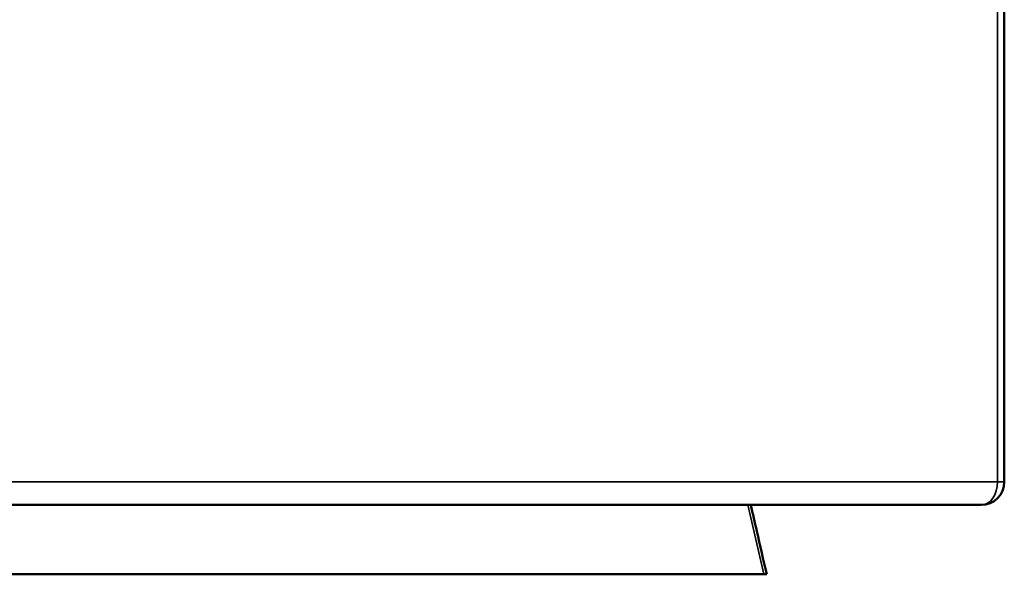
# Model space of a CAD drawing. Header units: millimetres. Extents: x 697 to 7301, y 1765 to 4597.
# Tile 21 of 39: x 4445 to 4871, y 1765 to 2005. Entities that reach past the tile are written whole.
import ezdxf

# ---------------------------------------------------------------- set-up
doc = ezdxf.new("R2010")
doc.units = ezdxf.units.MM
doc.layers.add('Visibile (ISO)', color=7, linetype='Continuous', lineweight=50)
doc.layers.add('Visibile sottile (ISO)', color=7, linetype='Continuous', lineweight=35)

msp = doc.modelspace()

# ---------------------------------------------------------------- linework, layer by layer
at = {"layer": 'Visibile (ISO)'}
for p, q in [((4870.76, 2235.45), (4870.76, 1805.45)), ((4308.42, 1795.45), (4860.76, 1795.45)), ((4766.61, 1765.45), (4245, 1765.45)), ((4766.61, 1765.45), (4767.93, 1765.45))]:
    msp.add_line(p, q, dxfattribs=at)
msp.add_arc((4860.76, 1805.45), 10, 270, 0, dxfattribs=at)
msp.add_open_spline([(4761.01, 1795.45), (4761.88, 1791.68), (4762.75, 1787.91), (4765.06, 1777.91), (4766.49, 1771.68), (4767.93, 1765.45)], degree=3, knots=[8.838177, 8.838177, 8.838177, 8.838177, 10, 10, 11.916877, 11.916877, 11.916877, 11.916877], dxfattribs=at)
at = {"layer": 'Visibile sottile (ISO)'}
for p, q in [((4867.87, 2235.45), (4867.87, 1805.45)), ((4867.87, 1805.45), (4318.42, 1805.45)), ((4867.87, 1805.45), (4870.76, 1805.45))]:
    msp.add_line(p, q, dxfattribs=at)
msp.add_ellipse((4860.76, 1805.45), major_axis=(0, -10), ratio=0.710799, start_param=0, end_param=1.570796, dxfattribs=at)
msp.add_open_spline([(4759.71, 1795.45), (4762.01, 1785.45), (4764.31, 1775.45), (4766.61, 1765.45)], degree=3, dxfattribs=at)

doc.saveas('drawing.dxf')
